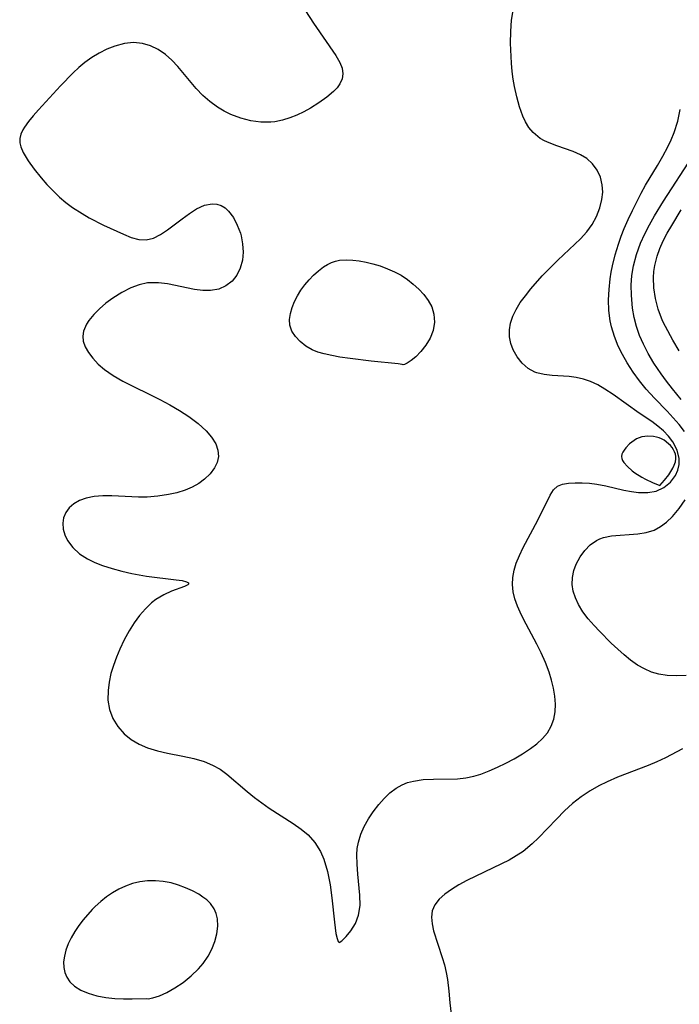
# Model space of a CAD drawing. Header units: metres. Extents: x 1073367 to 1082519, y 1569854 to 1574957.
# Tile 134 of 256: x 1074739 to 1074842, y 1573118 to 1573272. Entities that reach past the tile are written whole.
import ezdxf

# ---------------------------------------------------------------- set-up
doc = ezdxf.new("R2010")
doc.units = ezdxf.units.M
doc.layers.add('CGG_CurvaNivelLidar_v1', color=253, linetype='Continuous', lineweight=30)

msp = doc.modelspace()

# ---------------------------------------------------------------- linework, layer by layer
at = {"layer": 'CGG_CurvaNivelLidar_v1'}
for p, q in [((1074781.1485, 1573276.3396, 66.5), (1074784.5026, 1573271.099, 66.5)), ((1074815.4007, 1573271.6029, 66.5), (1074815.6883, 1573273.3869, 66.5)), ((1074784.5026, 1573271.099, 66.5), (1074787.9724, 1573266.0988, 66.5)), ((1074815.2481, 1573269.8097, 66.5), (1074815.4007, 1573271.6029, 66.5)), ((1074815.2255, 1573267.9735, 66.5), (1074815.2481, 1573269.8097, 66.5)), ((1074755.0298, 1573267.9358, 66.5), (1074753.5296, 1573267.5466, 66.5)), ((1074756.4612, 1573268.0793, 66.5), (1074755.0298, 1573267.9358, 66.5)), ((1074757.8655, 1573267.9621, 66.5), (1074756.4612, 1573268.0793, 66.5)), ((1074759.1208, 1573267.5911, 66.5), (1074757.8655, 1573267.9621, 66.5)), ((1074815.3534, 1573264.8649, 66.5), (1074815.2255, 1573267.9735, 66.5)), ((1074751.124, 1573266.4604, 66.5), (1074749.9707, 1573265.7578, 66.5)), ((1074752.3131, 1573267.064, 66.5), (1074751.124, 1573266.4604, 66.5)), ((1074753.5296, 1573267.5466, 66.5), (1074752.3131, 1573267.064, 66.5)), ((1074760.3196, 1573266.9955, 66.5), (1074759.1208, 1573267.5911, 66.5)), ((1074761.45, 1573266.2091, 66.5), (1074760.3196, 1573266.9955, 66.5)), ((1074762.4319, 1573265.3327, 66.5), (1074761.45, 1573266.2091, 66.5)), ((1074748.8631, 1573264.9727, 66.5), (1074747.925, 1573264.2078, 66.5)), ((1074749.9707, 1573265.7578, 66.5), (1074748.8631, 1573264.9727, 66.5)), ((1074763.3612, 1573264.3532, 66.5), (1074762.4319, 1573265.3327, 66.5)), ((1074787.9724, 1573266.0988, 66.5), (1074788.6193, 1573264.9631, 66.5)), ((1074788.6193, 1573264.9631, 66.5), (1074788.9608, 1573264.0913, 66.5)), ((1074815.4687, 1573263.5917, 66.5), (1074815.3534, 1573264.8649, 66.5)), ((1074747.0406, 1573263.3771, 66.5), (1074745.0832, 1573261.3401, 66.5)), ((1074747.925, 1573264.2078, 66.5), (1074747.0406, 1573263.3771, 66.5)), ((1074766.2338, 1573260.932, 66.5), (1074763.3612, 1573264.3532, 66.5)), ((1074788.9608, 1573264.0913, 66.5), (1074789.0912, 1573263.2429, 66.5)), ((1074789.0912, 1573263.2429, 66.5), (1074788.9699, 1573262.4259, 66.5)), ((1074815.644, 1573262.4048, 66.5), (1074815.4687, 1573263.5917, 66.5)), ((1074788.6172, 1573261.647, 66.5), (1074788.1798, 1573261.0496, 66.5)), ((1074788.9699, 1573262.4259, 66.5), (1074788.6172, 1573261.647, 66.5)), ((1074815.8628, 1573261.2331, 66.5), (1074815.644, 1573262.4048, 66.5)), ((1074745.0832, 1573261.3401, 66.5), (1074741.6465, 1573257.5937, 66.5)), ((1074767.2603, 1573259.8677, 66.5), (1074766.2338, 1573260.932, 66.5)), ((1074787.6328, 1573260.4755, 66.5), (1074786.5771, 1573259.5752, 66.5)), ((1074788.1798, 1573261.0496, 66.5), (1074787.6328, 1573260.4755, 66.5)), ((1074816.1998, 1573259.638, 66.5), (1074815.8628, 1573261.2331, 66.5)), ((1074768.3643, 1573258.8872, 66.5), (1074767.2603, 1573259.8677, 66.5)), ((1074769.5469, 1573258.0167, 66.5), (1074768.3643, 1573258.8872, 66.5)), ((1074785.359, 1573258.7058, 66.5), (1074784.0264, 1573257.8801, 66.5)), ((1074786.5771, 1573259.5752, 66.5), (1074785.359, 1573258.7058, 66.5)), ((1074816.6029, 1573258.0955, 66.5), (1074816.1998, 1573259.638, 66.5)), ((1074741.6465, 1573257.5937, 66.5), (1074740.826, 1573256.6747, 66.5)), ((1074770.5773, 1573257.4021, 66.5), (1074769.5469, 1573258.0167, 66.5)), ((1074771.6526, 1573256.8792, 66.5), (1074770.5773, 1573257.4021, 66.5)), ((1074782.9912, 1573257.3107, 66.5), (1074781.9209, 1573256.7925, 66.5)), ((1074784.0264, 1573257.8801, 66.5), (1074782.9912, 1573257.3107, 66.5)), ((1074817.1198, 1573256.6412, 66.5), (1074816.6029, 1573258.0955, 66.5)), ((1074841.2822, 1573255.8229, 66), (1074841.6649, 1573257.6507, 66)), ((1074740.0855, 1573255.7832, 66.5), (1074739.4586, 1573254.921, 66.5)), ((1074740.826, 1573256.6747, 66.5), (1074740.0855, 1573255.7832, 66.5)), ((1074773.1662, 1573256.3145, 66.5), (1074771.6526, 1573256.8792, 66.5)), ((1074774.719, 1573255.9184, 66.5), (1074773.1662, 1573256.3145, 66.5)), ((1074776.2872, 1573255.7019, 66.5), (1074774.719, 1573255.9184, 66.5)), ((1074777.8476, 1573255.6893, 66.5), (1074776.2872, 1573255.7019, 66.5)), ((1074778.4898, 1573255.7527, 66.5), (1074777.8476, 1573255.6893, 66.5)), ((1074779.6682, 1573255.9859, 66.5), (1074778.4898, 1573255.7527, 66.5)), ((1074780.8202, 1573256.3452, 66.5), (1074779.6682, 1573255.9859, 66.5)), ((1074781.9209, 1573256.7925, 66.5), (1074780.8202, 1573256.3452, 66.5)), ((1074817.5627, 1573255.7227, 66.5), (1074817.1198, 1573256.6412, 66.5)), ((1074818.0878, 1573254.8786, 66.5), (1074817.5627, 1573255.7227, 66.5)), ((1074840.7347, 1573254.0522, 66), (1074841.2822, 1573255.8229, 66)), ((1074739.2059, 1573254.5108, 66.5), (1074738.878, 1573253.8161, 66.5)), ((1074739.4586, 1573254.921, 66.5), (1074739.2059, 1573254.5108, 66.5)), ((1074818.7593, 1573254.063, 66.5), (1074818.0878, 1573254.8786, 66.5)), ((1074819.8645, 1573253.1493, 66.5), (1074818.7593, 1573254.063, 66.5)), ((1074840.2708, 1573252.9235, 66), (1074840.7347, 1573254.0522, 66)), ((1074738.878, 1573253.8161, 66.5), (1074738.7145, 1573253.1173, 66.5)), ((1074738.7145, 1573253.1173, 66.5), (1074738.7309, 1573252.489, 66.5)), ((1074738.7309, 1573252.489, 66.5), (1074738.8835, 1573251.8502, 66.5)), ((1074820.5302, 1573252.7706, 66.5), (1074819.8645, 1573253.1493, 66.5)), ((1074821.2365, 1573252.4498, 66.5), (1074820.5302, 1573252.7706, 66.5)), ((1074822.4668, 1573251.9913, 66.5), (1074821.2365, 1573252.4498, 66.5)), ((1074839.7411, 1573251.8174, 66), (1074840.2708, 1573252.9235, 66)), ((1074738.8835, 1573251.8502, 66.5), (1074739.2762, 1573250.9483, 66.5)), ((1074739.2762, 1573250.9483, 66.5), (1074740.0294, 1573249.684, 66.5)), ((1074824.976, 1573251.1312, 66.5), (1074822.4668, 1573251.9913, 66.5)), ((1074826.152, 1573250.6188, 66.5), (1074824.976, 1573251.1312, 66.5)), ((1074838.9645, 1573250.3631, 66), (1074839.7411, 1573251.8174, 66)), ((1074740.0294, 1573249.684, 66.5), (1074740.9754, 1573248.3585, 66.5)), ((1074827.1187, 1573250.0327, 66.5), (1074826.152, 1573250.6188, 66.5)), ((1074828.0086, 1573249.2123, 66.5), (1074827.1187, 1573250.0327, 66.5)), ((1074838.1287, 1573248.9299, 66), (1074838.9645, 1573250.3631, 66)), ((1074839.0766, 1573243.3983, 65.5), (1074843.5678, 1573250.3125, 65.5)), ((1074740.9754, 1573248.3585, 66.5), (1074742.0627, 1573247.0021, 66.5)), ((1074828.7171, 1573248.2266, 66.5), (1074828.0086, 1573249.2123, 66.5)), ((1074829.232, 1573247.1154, 66.5), (1074828.7171, 1573248.2266, 66.5)), ((1074836.2656, 1573245.8664, 66), (1074838.1287, 1573248.9299, 66)), ((1074742.0627, 1573247.0021, 66.5), (1074742.9571, 1573245.9759, 66.5)), ((1074829.5297, 1573245.9117, 66.5), (1074829.232, 1573247.1154, 66.5)), ((1074742.9571, 1573245.9759, 66.5), (1074743.9102, 1573244.9687, 66.5)), ((1074743.9102, 1573244.9687, 66.5), (1074744.9247, 1573244.0013, 66.5)), ((1074829.4746, 1573243.6329, 66.5), (1074829.592, 1573244.7854, 66.5)), ((1074829.592, 1573244.7854, 66.5), (1074829.5297, 1573245.9117, 66.5)), ((1074835.5726, 1573244.6115, 66), (1074836.2656, 1573245.8664, 66)), ((1074744.9247, 1573244.0013, 66.5), (1074745.9081, 1573243.1698, 66.5)), ((1074745.9081, 1573243.1698, 66.5), (1074746.9408, 1573242.398, 66.5)), ((1074829.1433, 1573242.3118, 66.5), (1074829.4746, 1573243.6329, 66.5)), ((1074834.217, 1573241.9435, 66), (1074835.5726, 1573244.6115, 66)), ((1074837.6852, 1573241.1146, 65.5), (1074839.0766, 1573243.3983, 65.5)), ((1074746.9408, 1573242.398, 66.5), (1074748.44, 1573241.433, 66.5)), ((1074765.1605, 1573241.4581, 66.5), (1074766.2969, 1573242.169, 66.5)), ((1074766.2969, 1573242.169, 66.5), (1074767.5215, 1573242.7332, 66.5)), ((1074767.5215, 1573242.7332, 66.5), (1074768.7117, 1573242.9798, 66.5)), ((1074768.7117, 1573242.9798, 66.5), (1074769.4243, 1573242.9293, 66.5)), ((1074769.4243, 1573242.9293, 66.5), (1074770.0943, 1573242.7139, 66.5)), ((1074770.0943, 1573242.7139, 66.5), (1074770.7204, 1573242.3267, 66.5)), ((1074770.7204, 1573242.3267, 66.5), (1074771.2883, 1573241.7968, 66.5)), ((1074771.2883, 1573241.7968, 66.5), (1074772.0256, 1573240.8174, 66.5)), ((1074828.6379, 1573241.0105, 66.5), (1074829.1433, 1573242.3118, 66.5)), ((1074833.5529, 1573240.5363, 66), (1074834.217, 1573241.9435, 66)), ((1074840.3422, 1573239.6052, 65), (1074841.8091, 1573241.9996, 65)), ((1074748.44, 1573241.433, 66.5), (1074749.558, 1573240.796, 66.5)), ((1074749.558, 1573240.796, 66.5), (1074751.7995, 1573239.6593, 66.5)), ((1074761.78, 1573238.9319, 66.5), (1074764.0257, 1573240.6384, 66.5)), ((1074764.0257, 1573240.6384, 66.5), (1074765.1605, 1573241.4581, 66.5)), ((1074772.0256, 1573240.8174, 66.5), (1074772.6396, 1573239.6576, 66.5)), ((1074827.9698, 1573239.7553, 66.5), (1074828.6379, 1573241.0105, 66.5)), ((1074832.9325, 1573239.1086, 66), (1074833.5529, 1573240.5363, 66)), ((1074836.8876, 1573239.7034, 65.5), (1074837.6852, 1573241.1146, 65.5)), ((1074751.7995, 1573239.6593, 66.5), (1074754.878, 1573238.237, 66.5)), ((1074760.6679, 1573238.1866, 66.5), (1074761.78, 1573238.9319, 66.5)), ((1074772.6396, 1573239.6576, 66.5), (1074773.1078, 1573238.3722, 66.5)), ((1074826.1277, 1573237.4881, 66.5), (1074827.1356, 1573238.5787, 66.5)), ((1074827.1356, 1573238.5787, 66.5), (1074827.9698, 1573239.7553, 66.5)), ((1074832.4606, 1573237.9047, 66), (1074832.9325, 1573239.1086, 66)), ((1074836.149, 1573238.2734, 65.5), (1074836.8876, 1573239.7034, 65.5)), ((1074839.6571, 1573238.3997, 65), (1074840.3422, 1573239.6052, 65)), ((1074754.878, 1573238.237, 66.5), (1074756.106, 1573237.7294, 66.5)), ((1074756.106, 1573237.7294, 66.5), (1074757.2854, 1573237.3975, 66.5)), ((1074757.2854, 1573237.3975, 66.5), (1074758.4308, 1573237.3382, 66.5)), ((1074758.4308, 1573237.3382, 66.5), (1074759.5547, 1573237.6241, 66.5)), ((1074759.5547, 1573237.6241, 66.5), (1074760.6679, 1573238.1866, 66.5)), ((1074773.1078, 1573238.3722, 66.5), (1074773.2123, 1573237.9822, 66.5)), ((1074773.2123, 1573237.9822, 66.5), (1074773.4481, 1573236.7102, 66.5)), ((1074822.5869, 1573234.1904, 66.5), (1074826.1277, 1573237.4881, 66.5)), ((1074832.0304, 1573236.6877, 66), (1074832.4606, 1573237.9047, 66)), ((1074835.491, 1573236.8198, 65.5), (1074836.149, 1573238.2734, 65.5)), ((1074838.5014, 1573235.9925, 65), (1074839.0272, 1573237.177, 65)), ((1074839.0272, 1573237.177, 65), (1074839.6571, 1573238.3997, 65)), ((1074773.4481, 1573236.7102, 66.5), (1074773.5258, 1573235.4252, 66.5)), ((1074831.5115, 1573234.9997, 66), (1074832.0304, 1573236.6877, 66)), ((1074834.8495, 1573235.0642, 65.5), (1074835.491, 1573236.8198, 65.5)), ((1074838.0688, 1573234.7857, 65), (1074838.5014, 1573235.9925, 65)), ((1074773.4224, 1573234.1673, 66.5), (1074773.1035, 1573232.9477, 66.5)), ((1074773.5258, 1573235.4252, 66.5), (1074773.4224, 1573234.1673, 66.5)), ((1074787.3385, 1573233.8259, 66.5), (1074787.9297, 1573234.0288, 66.5)), ((1074787.9297, 1573234.0288, 66.5), (1074788.5409, 1573234.1618, 66.5)), ((1074788.5409, 1573234.1618, 66.5), (1074789.6162, 1573234.2401, 66.5)), ((1074789.6162, 1573234.2401, 66.5), (1074790.6236, 1573234.197, 66.5)), ((1074790.6236, 1573234.197, 66.5), (1074791.656, 1573234.0724, 66.5)), ((1074791.656, 1573234.0724, 66.5), (1074792.7026, 1573233.8789, 66.5)), ((1074821.3797, 1573233.0073, 66.5), (1074822.5869, 1573234.1904, 66.5)), ((1074831.0946, 1573233.2935, 66), (1074831.5115, 1573234.9997, 66)), ((1074834.384, 1573233.2718, 65.5), (1074834.8495, 1573235.0642, 65.5)), ((1074837.7082, 1573233.3277, 65), (1074838.0688, 1573234.7857, 65)), ((1074773.1035, 1573232.9477, 66.5), (1074772.5743, 1573231.8447, 66.5)), ((1074784.5318, 1573231.8608, 66.5), (1074785.2852, 1573232.5318, 66.5)), ((1074785.2852, 1573232.5318, 66.5), (1074786.0725, 1573233.1256, 66.5)), ((1074786.0725, 1573233.1256, 66.5), (1074786.693, 1573233.5122, 66.5)), ((1074786.693, 1573233.5122, 66.5), (1074787.3385, 1573233.8259, 66.5)), ((1074792.7026, 1573233.8789, 66.5), (1074793.7538, 1573233.6234, 66.5)), ((1074793.7538, 1573233.6234, 66.5), (1074794.9096, 1573233.2726, 66.5)), ((1074794.9096, 1573233.2726, 66.5), (1074796.0484, 1573232.8525, 66.5)), ((1074796.0484, 1573232.8525, 66.5), (1074797.1572, 1573232.3604, 66.5)), ((1074820.1514, 1573231.7172, 66.5), (1074821.3797, 1573233.0073, 66.5)), ((1074830.9074, 1573232.2887, 66), (1074831.0946, 1573233.2935, 66)), ((1074834.1525, 1573231.7732, 65.5), (1074834.384, 1573233.2718, 65.5)), ((1074837.5206, 1573231.493, 65), (1074837.5789, 1573232.4142, 65)), ((1074837.5789, 1573232.4142, 65), (1074837.7082, 1573233.3277, 65)), ((1074771.8381, 1573230.9098, 66.5), (1074770.8691, 1573230.1737, 66.5)), ((1074772.5743, 1573231.8447, 66.5), (1074771.8381, 1573230.9098, 66.5)), ((1074783.1511, 1573230.343, 66.5), (1074783.8174, 1573231.1277, 66.5)), ((1074783.8174, 1573231.1277, 66.5), (1074784.5318, 1573231.8608, 66.5)), ((1074797.1572, 1573232.3604, 66.5), (1074798.1555, 1573231.8239, 66.5)), ((1074798.1555, 1573231.8239, 66.5), (1074799.1412, 1573231.1744, 66.5)), ((1074799.1412, 1573231.1744, 66.5), (1074800.0651, 1573230.4465, 66.5)), ((1074818.3887, 1573229.6891, 66.5), (1074820.1514, 1573231.7172, 66.5)), ((1074830.5887, 1573229.6323, 66), (1074830.7585, 1573231.2801, 66)), ((1074830.7585, 1573231.2801, 66), (1074830.9074, 1573232.2887, 66)), ((1074834.0488, 1573230.2604, 65.5), (1074834.1525, 1573231.7732, 65.5)), ((1074837.5796, 1573229.8601, 65), (1074837.5206, 1573231.493, 65)), ((1074756.0564, 1573229.8873, 66.5), (1074754.6223, 1573229.1515, 66.5)), ((1074757.3253, 1573230.3569, 66.5), (1074756.0564, 1573229.8873, 66.5)), ((1074758.6283, 1573230.6304, 66.5), (1074757.3253, 1573230.3569, 66.5)), ((1074758.9354, 1573230.6604, 66.5), (1074758.6283, 1573230.6304, 66.5)), ((1074760.3471, 1573230.653, 66.5), (1074758.9354, 1573230.6604, 66.5)), ((1074761.7767, 1573230.47, 66.5), (1074760.3471, 1573230.653, 66.5)), ((1074765.9537, 1573229.6051, 66.5), (1074761.7767, 1573230.47, 66.5)), ((1074767.2409, 1573229.4366, 66.5), (1074765.9537, 1573229.6051, 66.5)), ((1074768.4809, 1573229.4333, 66.5), (1074767.2409, 1573229.4366, 66.5)), ((1074769.7331, 1573229.6777, 66.5), (1074768.4809, 1573229.4333, 66.5)), ((1074770.8691, 1573230.1737, 66.5), (1074769.7331, 1573229.6777, 66.5)), ((1074782.0068, 1573228.63, 66.5), (1074782.5456, 1573229.5132, 66.5)), ((1074782.5456, 1573229.5132, 66.5), (1074783.1511, 1573230.343, 66.5)), ((1074800.0651, 1573230.4465, 66.5), (1074800.9232, 1573229.6534, 66.5)), ((1074800.9232, 1573229.6534, 66.5), (1074801.7046, 1573228.8029, 66.5)), ((1074817.5336, 1573228.6292, 66.5), (1074818.3887, 1573229.6891, 66.5)), ((1074830.5174, 1573227.9882, 66), (1074830.5887, 1573229.6323, 66)), ((1074834.0621, 1573228.742, 65.5), (1074834.0488, 1573230.2604, 65.5)), ((1074837.8188, 1573228.2238, 65), (1074837.5796, 1573229.8601, 65)), ((1074753.2509, 1573228.2712, 66.5), (1074752.1637, 1573227.4571, 66.5)), ((1074754.6223, 1573229.1515, 66.5), (1074753.2509, 1573228.2712, 66.5)), ((1074781.5497, 1573227.7216, 66.5), (1074782.0068, 1573228.63, 66.5)), ((1074801.7046, 1573228.8029, 66.5), (1074802.3899, 1573227.8976, 66.5)), ((1074802.3899, 1573227.8976, 66.5), (1074802.9374, 1573226.9049, 66.5)), ((1074816.7513, 1573227.5638, 66.5), (1074817.5336, 1573228.6292, 66.5)), ((1074830.5632, 1573226.3566, 66), (1074830.5174, 1573227.9882, 66)), ((1074834.2521, 1573226.708, 65.5), (1074834.0621, 1573228.742, 65.5)), ((1074838.235, 1573226.5659, 65), (1074837.8188, 1573228.2238, 65)), ((1074751.1552, 1573226.5934, 66.5), (1074750.2531, 1573225.6938, 66.5)), ((1074752.1637, 1573227.4571, 66.5), (1074751.1552, 1573226.5934, 66.5)), ((1074780.9156, 1573225.8924, 66.5), (1074781.1813, 1573226.8039, 66.5)), ((1074781.1813, 1573226.8039, 66.5), (1074781.5497, 1573227.7216, 66.5)), ((1074802.9374, 1573226.9049, 66.5), (1074803.2709, 1573225.7543, 66.5)), ((1074815.574, 1573225.4358, 66.5), (1074816.0779, 1573226.4819, 66.5)), ((1074816.0779, 1573226.4819, 66.5), (1074816.7513, 1573227.5638, 66.5)), ((1074830.7532, 1573224.747, 66), (1074830.5632, 1573226.3566, 66)), ((1074834.5082, 1573225.2567, 65.5), (1074834.2521, 1573226.708, 65.5)), ((1074838.9318, 1573224.7361, 65), (1074838.235, 1573226.5659, 65)), ((1074749.4922, 1573224.7695, 66.5), (1074749.125, 1573224.2103, 66.5)), ((1074750.2531, 1573225.6938, 66.5), (1074749.4922, 1573224.7695, 66.5)), ((1074780.7726, 1573224.9448, 66.5), (1074780.9156, 1573225.8924, 66.5)), ((1074780.8205, 1573224.0392, 66.5), (1074780.7726, 1573224.9448, 66.5)), ((1074803.2709, 1573225.7543, 66.5), (1074803.3535, 1573224.5053, 66.5)), ((1074815.2219, 1573224.3765, 66.5), (1074815.574, 1573225.4358, 66.5)), ((1074830.957, 1573223.7673, 66), (1074830.7532, 1573224.747, 66)), ((1074834.8737, 1573223.8266, 65.5), (1074834.5082, 1573225.2567, 65.5)), ((1074839.3556, 1573223.8278, 65), (1074838.9318, 1573224.7361, 65)), ((1074749.125, 1573224.2103, 66.5), (1074748.6631, 1573223.128, 66.5)), ((1074781.1396, 1573223.1124, 66.5), (1074780.8205, 1573224.0392, 66.5)), ((1074803.1545, 1573223.2253, 66.5), (1074802.6977, 1573222.0356, 66.5)), ((1074803.3535, 1573224.5053, 66.5), (1074803.1545, 1573223.2253, 66.5)), ((1074815.0448, 1573223.316, 66.5), (1074815.2219, 1573224.3765, 66.5)), ((1074815.0648, 1573222.2392, 66.5), (1074815.0448, 1573223.316, 66.5)), ((1074831.4146, 1573222.2581, 66), (1074830.957, 1573223.7673, 66)), ((1074835.3521, 1573222.4402, 65.5), (1074834.8737, 1573223.8266, 65.5)), ((1074840.5126, 1573221.6978, 65), (1074839.3556, 1573223.8278, 65)), ((1074748.6631, 1573223.128, 66.5), (1074748.5534, 1573222.3375, 66.5)), ((1074748.5534, 1573222.3375, 66.5), (1074748.6314, 1573221.5428, 66.5)), ((1074781.6942, 1573222.2582, 66.5), (1074781.1396, 1573223.1124, 66.5)), ((1074782.4314, 1573221.481, 66.5), (1074781.6942, 1573222.2582, 66.5)), ((1074802.6977, 1573222.0356, 66.5), (1074802.0421, 1573220.9242, 66.5)), ((1074815.2693, 1573221.1912, 66.5), (1074815.0648, 1573222.2392, 66.5)), ((1074832.0138, 1573220.7852, 66), (1074831.4146, 1573222.2581, 66)), ((1074835.9332, 1573221.083, 65.5), (1074835.3521, 1573222.4402, 65.5)), ((1074841.5343, 1573220.0451, 65), (1074840.5126, 1573221.6978, 65)), ((1074748.6314, 1573221.5428, 66.5), (1074748.9356, 1573220.6671, 66.5)), ((1074748.9356, 1573220.6671, 66.5), (1074749.4271, 1573219.8037, 66.5)), ((1074783.3144, 1573220.7932, 66.5), (1074782.4314, 1573221.481, 66.5)), ((1074784.3206, 1573220.2164, 66.5), (1074783.3144, 1573220.7932, 66.5)), ((1074785.1815, 1573219.858, 66.5), (1074784.3206, 1573220.2164, 66.5)), ((1074802.0421, 1573220.9242, 66.5), (1074801.2639, 1573219.9362, 66.5)), ((1074815.6342, 1573220.1911, 66.5), (1074815.2693, 1573221.1912, 66.5)), ((1074816.2528, 1573219.0888, 66.5), (1074815.6342, 1573220.1911, 66.5)), ((1074832.6683, 1573219.4581, 66), (1074832.0138, 1573220.7852, 66)), ((1074836.6587, 1573219.6508, 65.5), (1074835.9332, 1573221.083, 65.5)), ((1074749.4271, 1573219.8037, 66.5), (1074750.1188, 1573218.8822, 66.5)), ((1074750.1188, 1573218.8822, 66.5), (1074750.9565, 1573217.9875, 66.5)), ((1074786.1835, 1573219.5569, 66.5), (1074785.1815, 1573219.858, 66.5)), ((1074787.3468, 1573219.2964, 66.5), (1074786.1835, 1573219.5569, 66.5)), ((1074788.627, 1573219.0695, 66.5), (1074787.3468, 1573219.2964, 66.5)), ((1074790.2444, 1573218.8344, 66.5), (1074788.627, 1573219.0695, 66.5)), ((1074793.5018, 1573218.4571, 66.5), (1074790.2444, 1573218.8344, 66.5)), ((1074800.4398, 1573219.1128, 66.5), (1074799.721, 1573218.535, 66.5)), ((1074801.2639, 1573219.9362, 66.5), (1074800.4398, 1573219.1128, 66.5)), ((1074817.0397, 1573218.1159, 66.5), (1074816.2528, 1573219.0888, 66.5)), ((1074833.4044, 1573218.1626, 66), (1074832.6683, 1573219.4581, 66)), ((1074837.5757, 1573218.1177, 65.5), (1074836.6587, 1573219.6508, 65.5)), ((1074750.9565, 1573217.9875, 66.5), (1074751.9296, 1573217.1441, 66.5)), ((1074751.9296, 1573217.1441, 66.5), (1074753.2979, 1573216.1997, 66.5)), ((1074797.7293, 1573218.0237, 66.5), (1074793.5018, 1573218.4571, 66.5)), ((1074798.3294, 1573217.9432, 66.5), (1074797.7293, 1573218.0237, 66.5)), ((1074798.5, 1573217.886, 66.5), (1074798.3294, 1573217.9432, 66.5)), ((1074798.6748, 1573217.908, 66.5), (1074798.5, 1573217.886, 66.5)), ((1074799.1071, 1573218.1302, 66.5), (1074798.6748, 1573217.908, 66.5)), ((1074799.721, 1573218.535, 66.5), (1074799.1071, 1573218.1302, 66.5)), ((1074817.9706, 1573217.311, 66.5), (1074817.0397, 1573218.1159, 66.5)), ((1074819.0315, 1573216.722, 66.5), (1074817.9706, 1573217.311, 66.5)), ((1074834.3198, 1573216.7414, 66), (1074833.4044, 1573218.1626, 66)), ((1074838.6892, 1573216.4756, 65.5), (1074837.5757, 1573218.1177, 65.5)), ((1074753.2979, 1573216.1997, 66.5), (1074754.8058, 1573215.3342, 66.5)), ((1074819.3153, 1573216.6153, 66.5), (1074819.0315, 1573216.722, 66.5)), ((1074820.4783, 1573216.3432, 66.5), (1074819.3153, 1573216.6153, 66.5)), ((1074821.719, 1573216.2242, 66.5), (1074820.4783, 1573216.3432, 66.5)), ((1074824.351, 1573216.0711, 66.5), (1074821.719, 1573216.2242, 66.5)), ((1074825.4792, 1573215.91, 66.5), (1074824.351, 1573216.0711, 66.5)), ((1074826.6045, 1573215.6493, 66.5), (1074825.4792, 1573215.91, 66.5)), ((1074827.7078, 1573215.2726, 66.5), (1074826.6045, 1573215.6493, 66.5)), ((1074835.3125, 1573215.37, 66), (1074834.3198, 1573216.7414, 66)), ((1074839.5492, 1573215.3071, 65.5), (1074838.6892, 1573216.4756, 65.5)), ((1074754.8058, 1573215.3342, 66.5), (1074760.5646, 1573212.4429, 66.5)), ((1074828.8363, 1573214.7372, 66.5), (1074827.7078, 1573215.2726, 66.5)), ((1074829.935, 1573214.0904, 66.5), (1074828.8363, 1573214.7372, 66.5)), ((1074831.2301, 1573213.222, 66.5), (1074829.935, 1573214.0904, 66.5)), ((1074836.3747, 1573214.0574, 66), (1074835.3125, 1573215.37, 66)), ((1074837.645, 1573212.6618, 66), (1074836.3747, 1573214.0574, 66)), ((1074840.4637, 1573214.1304, 65.5), (1074839.5492, 1573215.3071, 65.5)), ((1074841.8443, 1573212.4516, 65.5), (1074840.4637, 1573214.1304, 65.5)), ((1074835.2589, 1573210.3578, 66.5), (1074831.2301, 1573213.222, 66.5)), ((1074839.6279, 1573210.6507, 66), (1074837.645, 1573212.6618, 66)), ((1074760.5646, 1573212.4429, 66.5), (1074762.1268, 1573211.6073, 66.5)), ((1074762.1268, 1573211.6073, 66.5), (1074763.6372, 1573210.7335, 66.5)), ((1074763.6372, 1573210.7335, 66.5), (1074765.0657, 1573209.8118, 66.5)), ((1074765.0657, 1573209.8118, 66.5), (1074766.5108, 1573208.7263, 66.5)), ((1074837.248, 1573209.0185, 66.5), (1074835.2589, 1573210.3578, 66.5)), ((1074840.595, 1573209.6169, 66), (1074839.6279, 1573210.6507, 66)), ((1074841.5019, 1573208.5585, 66), (1074840.595, 1573209.6169, 66)), ((1074766.5108, 1573208.7263, 66.5), (1074767.7696, 1573207.5831, 66.5)), ((1074838.1842, 1573208.3269, 66.5), (1074837.248, 1573209.0185, 66.5)), ((1074839.0739, 1573207.5611, 66.5), (1074838.1842, 1573208.3269, 66.5)), ((1074842.3192, 1573207.4664, 66), (1074841.5019, 1573208.5585, 66)), ((1074767.7696, 1573207.5831, 66.5), (1074768.6324, 1573206.5945, 66.5)), ((1074768.6324, 1573206.5945, 66.5), (1074769.2712, 1573205.5672, 66.5)), ((1074834.8815, 1573206.3164, 67), (1074834.4986, 1573206.0879, 67)), ((1074835.285, 1573206.4988, 67), (1074834.8815, 1573206.3164, 67)), ((1074835.7101, 1573206.6244, 67), (1074835.285, 1573206.4988, 67)), ((1074836.1511, 1573206.6999, 67), (1074835.7101, 1573206.6244, 67)), ((1074836.6014, 1573206.7333, 67), (1074836.1511, 1573206.6999, 67)), ((1074837.5077, 1573206.6879, 67), (1074836.6014, 1573206.7333, 67)), ((1074837.9525, 1573206.6074, 67), (1074837.5077, 1573206.6879, 67)), ((1074838.3836, 1573206.4813, 67), (1074837.9525, 1573206.6074, 67)), ((1074838.7797, 1573206.3115, 67), (1074838.3836, 1573206.4813, 67)), ((1074839.1563, 1573206.1004, 67), (1074838.7797, 1573206.3115, 67)), ((1074839.864, 1573206.7422, 66.5), (1074839.0739, 1573207.5611, 66.5)), ((1074840.5309, 1573205.8752, 66.5), (1074839.864, 1573206.7422, 66.5)), ((1074769.2712, 1573205.5672, 66.5), (1074769.6131, 1573204.5739, 66.5)), ((1074833.1759, 1573204.9176, 67), (1074832.9184, 1573204.5937, 67)), ((1074833.7909, 1573205.5383, 67), (1074833.1759, 1573204.9176, 67)), ((1074834.4986, 1573206.0879, 67), (1074833.7909, 1573205.5383, 67)), ((1074839.8445, 1573205.5808, 67), (1074839.1563, 1573206.1004, 67)), ((1074840.1475, 1573205.2788, 67), (1074839.8445, 1573205.5808, 67)), ((1074840.3996, 1573204.9716, 67), (1074840.1475, 1573205.2788, 67)), ((1074840.6175, 1573204.6455, 67), (1074840.3996, 1573204.9716, 67)), ((1074841.2111, 1573204.5869, 66.5), (1074840.5309, 1573205.8752, 66.5)), ((1074769.6812, 1573203.5716, 66.5), (1074769.4865, 1573202.6662, 66.5)), ((1074769.6131, 1573204.5739, 66.5), (1074769.6812, 1573203.5716, 66.5)), ((1074832.564, 1573203.9356, 67), (1074832.5064, 1573203.6062, 67)), ((1074832.5064, 1573203.6062, 67), (1074832.5554, 1573203.2785, 67)), ((1074832.5554, 1573203.2785, 67), (1074832.6945, 1573202.9535, 67)), ((1074832.7088, 1573204.2655, 67), (1074832.564, 1573203.9356, 67)), ((1074832.9184, 1573204.5937, 67), (1074832.7088, 1573204.2655, 67)), ((1074840.7972, 1573204.3045, 67), (1074840.6175, 1573204.6455, 67)), ((1074840.9316, 1573203.9516, 67), (1074840.7972, 1573204.3045, 67)), ((1074841.0099, 1573203.589, 67), (1074840.9316, 1573203.9516, 67)), ((1074841.0149, 1573203.1912, 67), (1074841.0099, 1573203.589, 67)), ((1074841.5321, 1573203.2606, 66.5), (1074841.2111, 1573204.5869, 66.5)), ((1074841.5108, 1573202.3426, 66.5), (1074841.5321, 1573203.2606, 66.5)), ((1074769.0739, 1573201.7932, 66.5), (1074768.3983, 1573200.8759, 66.5)), ((1074769.4865, 1573202.6662, 66.5), (1074769.0739, 1573201.7932, 66.5)), ((1074832.6945, 1573202.9535, 67), (1074832.902, 1573202.6315, 67)), ((1074832.902, 1573202.6315, 67), (1074833.4594, 1573201.9979, 67)), ((1074833.4594, 1573201.9979, 67), (1074834.1636, 1573201.3711, 67)), ((1074839.8847, 1573200.7422, 67), (1074840.507, 1573201.7393, 67)), ((1074840.507, 1573201.7393, 67), (1074840.7491, 1573202.2485, 67)), ((1074840.7491, 1573202.2485, 67), (1074840.9237, 1573202.7393, 67)), ((1074840.9237, 1573202.7393, 67), (1074841.0149, 1573203.1912, 67)), ((1074841.303, 1573201.4526, 66.5), (1074841.5108, 1573202.3426, 66.5)), ((1074768.3983, 1573200.8759, 66.5), (1074767.527, 1573200.0389, 66.5)), ((1074834.1636, 1573201.3711, 67), (1074834.6204, 1573201.033, 67)), ((1074834.6204, 1573201.033, 67), (1074835.694, 1573200.3598, 67)), ((1074835.694, 1573200.3598, 67), (1074836.2766, 1573200.0505, 67)), ((1074839.2168, 1573199.8852, 67), (1074839.8847, 1573200.7422, 67)), ((1074840.154, 1573199.5671, 66.5), (1074840.9292, 1573200.6142, 66.5)), ((1074840.9292, 1573200.6142, 66.5), (1074841.303, 1573201.4526, 66.5)), ((1074765.6082, 1573198.8242, 66.5), (1074764.5049, 1573198.35, 66.5)), ((1074766.6221, 1573199.389, 66.5), (1074765.6082, 1573198.8242, 66.5)), ((1074767.527, 1573200.0389, 66.5), (1074766.6221, 1573199.389, 66.5)), ((1074821.9249, 1573198.3617, 66.5), (1074822.5578, 1573198.956, 66.5)), ((1074822.5578, 1573198.956, 66.5), (1074823.3369, 1573199.2917, 66.5)), ((1074823.3369, 1573199.2917, 66.5), (1074824.2683, 1573199.4502, 66.5)), ((1074824.2683, 1573199.4502, 66.5), (1074825.3209, 1573199.5001, 66.5)), ((1074825.3209, 1573199.5001, 66.5), (1074826.3883, 1573199.4928, 66.5)), ((1074826.3883, 1573199.4928, 66.5), (1074827.5145, 1573199.4274, 66.5)), ((1074827.5145, 1573199.4274, 66.5), (1074828.6776, 1573199.283, 66.5)), ((1074828.6776, 1573199.283, 66.5), (1074830.0755, 1573198.9985, 66.5)), ((1074830.0755, 1573198.9985, 66.5), (1074832.9099, 1573198.3175, 66.5)), ((1074836.2766, 1573200.0505, 67), (1074837.3785, 1573199.5376, 67)), ((1074837.3785, 1573199.5376, 67), (1074838.5, 1573199.0804, 67)), ((1074837.919, 1573198.1722, 66.5), (1074839.1372, 1573198.7295, 66.5)), ((1074838.5, 1573199.0804, 67), (1074839.2168, 1573199.8852, 67)), ((1074839.1372, 1573198.7295, 66.5), (1074840.154, 1573199.5671, 66.5)), ((1074749.0733, 1573197.1095, 66.5), (1074748.0597, 1573196.7389, 66.5)), ((1074750.3214, 1573197.3475, 66.5), (1074749.0733, 1573197.1095, 66.5)), ((1074751.6649, 1573197.4387, 66.5), (1074750.3214, 1573197.3475, 66.5)), ((1074753.0761, 1573197.4273, 66.5), (1074751.6649, 1573197.4387, 66.5)), ((1074757.2561, 1573197.2314, 66.5), (1074753.0761, 1573197.4273, 66.5)), ((1074758.5597, 1573197.2416, 66.5), (1074757.2561, 1573197.2314, 66.5)), ((1074760.242, 1573197.3739, 66.5), (1074758.5597, 1573197.2416, 66.5)), ((1074761.8928, 1573197.6338, 66.5), (1074760.242, 1573197.3739, 66.5)), ((1074763.2298, 1573197.9436, 66.5), (1074761.8928, 1573197.6338, 66.5)), ((1074764.5049, 1573198.35, 66.5), (1074763.2298, 1573197.9436, 66.5)), ((1074819.4556, 1573193.6694, 66.5), (1074821.4056, 1573197.5546, 66.5)), ((1074821.4056, 1573197.5546, 66.5), (1074821.9249, 1573198.3617, 66.5)), ((1074832.9099, 1573198.3175, 66.5), (1074834.0585, 1573198.1077, 66.5)), ((1074834.0585, 1573198.1077, 66.5), (1074835.1886, 1573197.9749, 66.5)), ((1074835.1886, 1573197.9749, 66.5), (1074836.6081, 1573197.9532, 66.5)), ((1074836.6081, 1573197.9532, 66.5), (1074837.919, 1573198.1722, 66.5)), ((1074746.4401, 1573195.5831, 66.5), (1074745.9101, 1573194.8544, 66.5)), ((1074747.1725, 1573196.226, 66.5), (1074746.4401, 1573195.5831, 66.5)), ((1074748.0597, 1573196.7389, 66.5), (1074747.1725, 1573196.226, 66.5)), ((1074841.5131, 1573195.4646, 66), (1074842.4338, 1573196.8022, 66)), ((1074745.5636, 1573194.043, 66.5), (1074745.4161, 1573193.1766, 66.5)), ((1074745.9101, 1573194.8544, 66.5), (1074745.5636, 1573194.043, 66.5)), ((1074839.5198, 1573193.3322, 66), (1074840.4752, 1573194.2446, 66)), ((1074840.4752, 1573194.2446, 66), (1074841.5131, 1573195.4646, 66)), ((1074745.4161, 1573193.1766, 66.5), (1074745.4826, 1573192.2738, 66.5)), ((1074817.2178, 1573189.3876, 66.5), (1074819.4556, 1573193.6694, 66.5)), ((1074837.6169, 1573192.1254, 66), (1074838.6045, 1573192.6536, 66)), ((1074838.6045, 1573192.6536, 66), (1074839.5198, 1573193.3322, 66)), ((1074745.4826, 1573192.2738, 66.5), (1074745.748, 1573191.367, 66.5)), ((1074745.748, 1573191.367, 66.5), (1074746.1928, 1573190.4816, 66.5)), ((1074829.1427, 1573190.7682, 66), (1074829.6929, 1573190.9695, 66)), ((1074829.6929, 1573190.9695, 66), (1074830.964, 1573191.2333, 66)), ((1074830.964, 1573191.2333, 66), (1074832.3093, 1573191.3456, 66)), ((1074832.3093, 1573191.3456, 66), (1074833.6938, 1573191.4048, 66)), ((1074833.6938, 1573191.4048, 66), (1074835.0852, 1573191.506, 66)), ((1074835.0852, 1573191.506, 66), (1074836.3816, 1573191.7242, 66)), ((1074836.3816, 1573191.7242, 66), (1074837.6169, 1573192.1254, 66)), ((1074746.1928, 1573190.4816, 66.5), (1074747.0102, 1573189.4039, 66.5)), ((1074826.7984, 1573188.9432, 66), (1074827.6569, 1573189.8191, 66)), ((1074827.6569, 1573189.8191, 66), (1074828.635, 1573190.5148, 66)), ((1074828.635, 1573190.5148, 66), (1074829.1427, 1573190.7682, 66)), ((1074747.0102, 1573189.4039, 66.5), (1074748.0562, 1573188.4356, 66.5)), ((1074748.0562, 1573188.4356, 66.5), (1074749.2939, 1573187.6122, 66.5)), ((1074816.1205, 1573186.9494, 66.5), (1074816.6261, 1573188.1753, 66.5)), ((1074816.6261, 1573188.1753, 66.5), (1074817.2178, 1573189.3876, 66.5)), ((1074825.4786, 1573186.8158, 66), (1074826.0668, 1573187.9302, 66)), ((1074826.0668, 1573187.9302, 66), (1074826.7984, 1573188.9432, 66)), ((1074749.2939, 1573187.6122, 66.5), (1074750.4276, 1573187.0649, 66.5)), ((1074750.4276, 1573187.0649, 66.5), (1074751.6436, 1573186.5991, 66.5)), ((1074751.6436, 1573186.5991, 66.5), (1074753.1269, 1573186.1166, 66.5)), ((1074815.784, 1573185.8547, 66.5), (1074816.1205, 1573186.9494, 66.5)), ((1074825.1043, 1573185.7911, 66), (1074825.4786, 1573186.8158, 66)), ((1074753.1269, 1573186.1166, 66.5), (1074754.655, 1573185.6918, 66.5)), ((1074754.655, 1573185.6918, 66.5), (1074756.2002, 1573185.3312, 66.5)), ((1074756.2002, 1573185.3312, 66.5), (1074758.4635, 1573184.9369, 66.5)), ((1074758.4635, 1573184.9369, 66.5), (1074763.1132, 1573184.3784, 66.5)), ((1074815.574, 1573184.7467, 66.5), (1074815.784, 1573185.8547, 66.5)), ((1074824.8805, 1573184.7307, 66), (1074825.1043, 1573185.7911, 66)), ((1074764.3942, 1573183.3206, 66.5), (1074762.3947, 1573182.5818, 66.5)), ((1074763.1132, 1573184.3784, 66.5), (1074764.0404, 1573184.2314, 66.5)), ((1074764.0404, 1573184.2314, 66.5), (1074764.7058, 1573184.0582, 66.5)), ((1074764.9444, 1573183.604, 66.5), (1074764.3942, 1573183.3206, 66.5)), ((1074764.7058, 1573184.0582, 66.5), (1074764.9319, 1573183.9461, 66.5)), ((1074764.9319, 1573183.9461, 66.5), (1074765.0172, 1573183.8662, 66.5)), ((1074765.0263, 1573183.6936, 66.5), (1074764.9444, 1573183.604, 66.5)), ((1074765.0172, 1573183.8662, 66.5), (1074765.0507, 1573183.7817, 66.5)), ((1074765.0507, 1573183.7817, 66.5), (1074765.0263, 1573183.6936, 66.5)), ((1074815.5169, 1573183.63, 66.5), (1074815.574, 1573184.7467, 66.5)), ((1074815.6317, 1573182.5132, 66.5), (1074815.5169, 1573183.63, 66.5)), ((1074824.8379, 1573183.6508, 66), (1074824.8805, 1573184.7307, 66)), ((1074824.9953, 1573182.5917, 66), (1074824.8379, 1573183.6508, 66)), ((1074761.1763, 1573182.0337, 66.5), (1074759.9441, 1573181.2888, 66.5)), ((1074762.3947, 1573182.5818, 66.5), (1074761.1763, 1573182.0337, 66.5)), ((1074815.8969, 1573181.3953, 66.5), (1074815.6317, 1573182.5132, 66.5)), ((1074825.3295, 1573181.5381, 66), (1074824.9953, 1573182.5917, 66)), ((1074759.2627, 1573180.7496, 66.5), (1074758.3102, 1573179.8369, 66.5)), ((1074759.9441, 1573181.2888, 66.5), (1074759.2627, 1573180.7496, 66.5)), ((1074816.285, 1573180.2793, 66.5), (1074815.8969, 1573181.3953, 66.5)), ((1074816.9109, 1573178.876, 66.5), (1074816.285, 1573180.2793, 66.5)), ((1074825.815, 1573180.5, 66), (1074825.3295, 1573181.5381, 66)), ((1074826.5055, 1573179.3748, 66), (1074825.815, 1573180.5, 66)), ((1074757.4061, 1573178.7986, 66.5), (1074756.5588, 1573177.6588, 66.5)), ((1074758.3102, 1573179.8369, 66.5), (1074757.4061, 1573178.7986, 66.5)), ((1074817.6374, 1573177.4712, 66.5), (1074816.9109, 1573178.876, 66.5)), ((1074827.3228, 1573178.2815, 66), (1074826.5055, 1573179.3748, 66)), ((1074756.5588, 1573177.6588, 66.5), (1074755.7791, 1573176.4358, 66.5)), ((1074819.3347, 1573174.347, 66.5), (1074817.6374, 1573177.4712, 66.5)), ((1074828.2376, 1573177.2212, 66), (1074827.3228, 1573178.2815, 66)), ((1074829.0796, 1573176.3378, 66), (1074828.2376, 1573177.2212, 66)), ((1074755.7791, 1573176.4358, 66.5), (1074755.0112, 1573175.0189, 66.5)), ((1074830.9364, 1573174.4973, 66), (1074829.0796, 1573176.3378, 66)), ((1074755.0112, 1573175.0189, 66.5), (1074754.3189, 1573173.5507, 66.5)), ((1074820.0257, 1573172.9816, 66.5), (1074819.3347, 1573174.347, 66.5)), ((1074831.9361, 1573173.5443, 66), (1074830.9364, 1573174.4973, 66)), ((1074754.3189, 1573173.5507, 66.5), (1074753.7877, 1573172.2962, 66.5)), ((1074820.6906, 1573171.4766, 66.5), (1074820.0257, 1573172.9816, 66.5)), ((1074832.9259, 1573172.6567, 66), (1074831.9361, 1573173.5443, 66)), ((1074833.9457, 1573171.8278, 66), (1074832.9259, 1573172.6567, 66)), ((1074753.3183, 1573171.0299, 66.5), (1074752.9348, 1573169.7556, 66.5)), ((1074753.7877, 1573172.2962, 66.5), (1074753.3183, 1573171.0299, 66.5)), ((1074821.2565, 1573169.9493, 66.5), (1074820.6906, 1573171.4766, 66.5)), ((1074835.0065, 1573171.0855, 66), (1074833.9457, 1573171.8278, 66)), ((1074836.0833, 1573170.4758, 66), (1074835.0065, 1573171.0855, 66)), ((1074752.9348, 1573169.7556, 66.5), (1074752.6495, 1573168.4162, 66.5)), ((1074821.6349, 1573168.7063, 66.5), (1074821.2565, 1573169.9493, 66.5)), ((1074837.2048, 1573169.9905, 66), (1074836.0833, 1573170.4758, 66)), ((1074838.3659, 1573169.6475, 66), (1074837.2048, 1573169.9905, 66)), ((1074839.6213, 1573169.4545, 66), (1074838.3659, 1573169.6475, 66)), ((1074752.6495, 1573168.4162, 66.5), (1074752.4897, 1573167.0896, 66.5)), ((1074821.9337, 1573167.4682, 66.5), (1074821.6349, 1573168.7063, 66.5)), ((1074841.0212, 1573169.3952, 66), (1074839.6213, 1573169.4545, 66)), ((1074842.6015, 1573169.4256, 66), (1074841.0212, 1573169.3952, 66)), ((1074752.4897, 1573167.0896, 66.5), (1074752.4754, 1573165.5933, 66.5)), ((1074822.144, 1573166.2208, 66.5), (1074821.9337, 1573167.4682, 66.5)), ((1074752.4754, 1573165.5933, 66.5), (1074752.69, 1573164.1648, 66.5)), ((1074822.2385, 1573164.9982, 66.5), (1074822.144, 1573166.2208, 66.5)), ((1074822.1903, 1573163.8114, 66.5), (1074822.2385, 1573164.9982, 66.5)), ((1074752.69, 1573164.1648, 66.5), (1074753.21, 1573162.7655, 66.5)), ((1074821.9653, 1573162.641, 66.5), (1074822.1903, 1573163.8114, 66.5)), ((1074753.21, 1573162.7655, 66.5), (1074753.9986, 1573161.4884, 66.5)), ((1074821.5623, 1573161.54, 66.5), (1074821.9653, 1573162.641, 66.5)), ((1074753.9986, 1573161.4884, 66.5), (1074755.0168, 1573160.3565, 66.5)), ((1074755.0168, 1573160.3565, 66.5), (1074756.1077, 1573159.4822, 66.5)), ((1074820.232, 1573159.6305, 66.5), (1074820.982, 1573160.5297, 66.5)), ((1074820.982, 1573160.5297, 66.5), (1074821.5623, 1573161.54, 66.5)), ((1074756.1077, 1573159.4822, 66.5), (1074757.3309, 1573158.7488, 66.5)), ((1074757.3309, 1573158.7488, 66.5), (1074758.6585, 1573158.1598, 66.5)), ((1074818.3493, 1573158.0605, 66.5), (1074819.3423, 1573158.8161, 66.5)), ((1074819.3423, 1573158.8161, 66.5), (1074820.232, 1573159.6305, 66.5)), ((1074758.6585, 1573158.1598, 66.5), (1074760.1767, 1573157.6854, 66.5)), ((1074760.1767, 1573157.6854, 66.5), (1074761.7537, 1573157.3241, 66.5)), ((1074761.7537, 1573157.3241, 66.5), (1074764.1571, 1573156.8626, 66.5)), ((1074815.7927, 1573156.4569, 66.5), (1074817.1061, 1573157.233, 66.5)), ((1074817.1061, 1573157.233, 66.5), (1074818.3493, 1573158.0605, 66.5)), ((1074842.0278, 1573158.0089, 66.5), (1074839.3765, 1573156.6078, 66.5)), ((1074764.1571, 1573156.8626, 66.5), (1074765.8417, 1573156.5003, 66.5)), ((1074765.8417, 1573156.5003, 66.5), (1074767.4677, 1573156.0266, 66.5)), ((1074767.4677, 1573156.0266, 66.5), (1074768.7524, 1573155.4958, 66.5)), ((1074813.2059, 1573155.1534, 66.5), (1074814.5116, 1573155.7782, 66.5)), ((1074814.5116, 1573155.7782, 66.5), (1074815.7927, 1573156.4569, 66.5)), ((1074838.0248, 1573155.98, 66.5), (1074836.6992, 1573155.4353, 66.5)), ((1074839.3765, 1573156.6078, 66.5), (1074838.0248, 1573155.98, 66.5)), ((1074768.7524, 1573155.4958, 66.5), (1074769.9501, 1573154.8291, 66.5)), ((1074769.9501, 1573154.8291, 66.5), (1074770.9781, 1573154.0902, 66.5)), ((1074810.5841, 1573154.0921, 66.5), (1074811.8918, 1573154.5882, 66.5)), ((1074811.8918, 1573154.5882, 66.5), (1074813.2059, 1573155.1534, 66.5)), ((1074836.6992, 1573155.4353, 66.5), (1074831.8736, 1573153.5807, 66.5)), ((1074770.9781, 1573154.0902, 66.5), (1074774.1698, 1573151.3651, 66.5)), ((1074798.3384, 1573152.4187, 66.5), (1074799.1617, 1573152.7475, 66.5)), ((1074799.1617, 1573152.7475, 66.5), (1074800.099, 1573152.999, 66.5)), ((1074800.099, 1573152.999, 66.5), (1074801.6292, 1573153.2214, 66.5)), ((1074801.6292, 1573153.2214, 66.5), (1074803.2078, 1573153.3042, 66.5)), ((1074803.2078, 1573153.3042, 66.5), (1074806.9569, 1573153.3417, 66.5)), ((1074806.9569, 1573153.3417, 66.5), (1074808.2788, 1573153.4791, 66.5)), ((1074808.2788, 1573153.4791, 66.5), (1074809.5133, 1573153.7505, 66.5)), ((1074809.5133, 1573153.7505, 66.5), (1074810.5841, 1573154.0921, 66.5)), ((1074830.3002, 1573152.9025, 66.5), (1074828.9818, 1573152.2524, 66.5)), ((1074831.8736, 1573153.5807, 66.5), (1074830.3002, 1573152.9025, 66.5)), ((1074774.1698, 1573151.3651, 66.5), (1074775.3266, 1573150.4218, 66.5)), ((1074795.5137, 1573150.2919, 66.5), (1074796.4155, 1573151.1526, 66.5)), ((1074796.4155, 1573151.1526, 66.5), (1074797.3942, 1573151.8907, 66.5)), ((1074797.3942, 1573151.8907, 66.5), (1074798.3384, 1573152.4187, 66.5)), ((1074827.6254, 1573151.4666, 66.5), (1074826.224, 1573150.5219, 66.5)), ((1074828.9818, 1573152.2524, 66.5), (1074827.6254, 1573151.4666, 66.5)), ((1074775.3266, 1573150.4218, 66.5), (1074776.4483, 1573149.583, 66.5)), ((1074776.4483, 1573149.583, 66.5), (1074777.6058, 1573148.7822, 66.5)), ((1074794.6798, 1573149.3376, 66.5), (1074795.5137, 1573150.2919, 66.5)), ((1074826.224, 1573150.5219, 66.5), (1074824.8912, 1573149.488, 66.5)), ((1074777.6058, 1573148.7822, 66.5), (1074781.3684, 1573146.3819, 66.5)), ((1074793.0882, 1573147.0865, 66.5), (1074793.8314, 1573148.2088, 66.5)), ((1074793.8314, 1573148.2088, 66.5), (1074794.6798, 1573149.3376, 66.5)), ((1074823.6355, 1573148.3697, 66.5), (1074822.3684, 1573147.0814, 66.5)), ((1074824.8912, 1573149.488, 66.5), (1074823.6355, 1573148.3697, 66.5)), ((1074792.4282, 1573145.926, 66.5), (1074793.0882, 1573147.0865, 66.5)), ((1074822.3684, 1573147.0814, 66.5), (1074819.5993, 1573144.1353, 66.5)), ((1074781.3684, 1573146.3819, 66.5), (1074782.5766, 1573145.5256, 66.5)), ((1074782.5766, 1573145.5256, 66.5), (1074783.6985, 1573144.5998, 66.5)), ((1074791.8857, 1573144.73, 66.5), (1074792.4282, 1573145.926, 66.5)), ((1074783.6985, 1573144.5998, 66.5), (1074784.7307, 1573143.4457, 66.5)), ((1074784.7307, 1573143.4457, 66.5), (1074785.6137, 1573142.0165, 66.5)), ((1074791.3416, 1573142.5111, 66.5), (1074791.5037, 1573143.4988, 66.5)), ((1074791.5037, 1573143.4988, 66.5), (1074791.8857, 1573144.73, 66.5)), ((1074819.5993, 1573144.1353, 66.5), (1074818.6224, 1573143.2009, 66.5)), ((1074785.6137, 1573142.0165, 66.5), (1074786.1213, 1573140.8312, 66.5)), ((1074791.283, 1573141.5042, 66.5), (1074791.3416, 1573142.5111, 66.5)), ((1074817.1853, 1573142.0418, 66.5), (1074816.1121, 1573141.3274, 66.5)), ((1074818.6224, 1573143.2009, 66.5), (1074817.1853, 1573142.0418, 66.5)), ((1074786.1213, 1573140.8312, 66.5), (1074786.6927, 1573138.8905, 66.5)), ((1074791.3051, 1573140.0473, 66.5), (1074791.283, 1573141.5042, 66.5)), ((1074814.9909, 1573140.6761, 66.5), (1074813.8361, 1573140.0727, 66.5)), ((1074816.1121, 1573141.3274, 66.5), (1074814.9909, 1573140.6761, 66.5)), ((1074786.6927, 1573138.8905, 66.5), (1074787.0911, 1573136.8369, 66.5)), ((1074791.4059, 1573138.4869, 66.5), (1074791.3051, 1573140.0473, 66.5)), ((1074813.8361, 1573140.0727, 66.5), (1074808.4354, 1573137.4878, 66.5)), ((1074757.4598, 1573137.3072, 66.5), (1074756.3134, 1573137.0298, 66.5)), ((1074758.6267, 1573137.4589, 66.5), (1074757.4598, 1573137.3072, 66.5)), ((1074759.8623, 1573137.4736, 66.5), (1074758.6267, 1573137.4589, 66.5)), ((1074761.0966, 1573137.3562, 66.5), (1074759.8623, 1573137.4736, 66.5)), ((1074762.3159, 1573137.1212, 66.5), (1074761.0966, 1573137.3562, 66.5)), ((1074791.7218, 1573135.1982, 66.5), (1074791.4059, 1573138.4869, 66.5)), ((1074808.4354, 1573137.4878, 66.5), (1074807.171, 1573136.8223, 66.5)), ((1074754.174, 1573136.15, 66.5), (1074753.1891, 1573135.5788, 66.5)), ((1074755.1986, 1573136.634, 66.5), (1074754.174, 1573136.15, 66.5)), ((1074756.3134, 1573137.0298, 66.5), (1074755.1986, 1573136.634, 66.5)), ((1074763.4614, 1573136.7924, 66.5), (1074762.3159, 1573137.1212, 66.5)), ((1074764.5705, 1573136.3796, 66.5), (1074763.4614, 1573136.7924, 66.5)), ((1074765.6317, 1573135.8961, 66.5), (1074764.5705, 1573136.3796, 66.5)), ((1074766.6283, 1573135.3494, 66.5), (1074765.6317, 1573135.8961, 66.5)), ((1074787.0911, 1573136.8369, 66.5), (1074787.3698, 1573134.7769, 66.5)), ((1074805.9977, 1573136.1213, 66.5), (1074804.9669, 1573135.3796, 66.5)), ((1074807.171, 1573136.8223, 66.5), (1074805.9977, 1573136.1213, 66.5)), ((1074751.3484, 1573134.2307, 66.5), (1074750.5052, 1573133.4697, 66.5)), ((1074752.2457, 1573134.9356, 66.5), (1074751.3484, 1573134.2307, 66.5)), ((1074753.1891, 1573135.5788, 66.5), (1074752.2457, 1573134.9356, 66.5)), ((1074767.2771, 1573134.9279, 66.5), (1074766.6283, 1573135.3494, 66.5)), ((1074767.8711, 1573134.4701, 66.5), (1074767.2771, 1573134.9279, 66.5)), ((1074768.4501, 1573133.9071, 66.5), (1074767.8711, 1573134.4701, 66.5)), ((1074787.3698, 1573134.7769, 66.5), (1074787.767, 1573130.9812, 66.5)), ((1074791.7619, 1573133.5913, 66.5), (1074791.7218, 1573135.1982, 66.5)), ((1074804.0946, 1573134.5803, 66.5), (1074803.4239, 1573133.7181, 66.5)), ((1074804.9669, 1573135.3796, 66.5), (1074804.0946, 1573134.5803, 66.5)), ((1074750.0144, 1573132.974, 66.5), (1074748.5841, 1573131.3666, 66.5)), ((1074750.5052, 1573133.4697, 66.5), (1074750.0144, 1573132.974, 66.5)), ((1074769.0203, 1573133.1046, 66.5), (1074768.4501, 1573133.9071, 66.5)), ((1074769.3553, 1573132.3371, 66.5), (1074769.0203, 1573133.1046, 66.5)), ((1074791.5523, 1573132.1142, 66.5), (1074791.7619, 1573133.5913, 66.5)), ((1074803.0083, 1573132.7843, 66.5), (1074802.8862, 1573131.8095, 66.5)), ((1074803.4239, 1573133.7181, 66.5), (1074803.0083, 1573132.7843, 66.5)), ((1074748.5841, 1573131.3666, 66.5), (1074747.9122, 1573130.4755, 66.5)), ((1074769.5472, 1573131.5138, 66.5), (1074769.3553, 1573132.3371, 66.5)), ((1074769.5905, 1573130.3815, 66.5), (1074769.5472, 1573131.5138, 66.5)), ((1074791.0406, 1573130.7886, 66.5), (1074791.5523, 1573132.1142, 66.5)), ((1074802.8862, 1573131.8095, 66.5), (1074802.9863, 1573130.7674, 66.5)), ((1074747.9122, 1573130.4755, 66.5), (1074747.3017, 1573129.5455, 66.5)), ((1074769.4407, 1573129.206, 66.5), (1074769.5905, 1573130.3815, 66.5)), ((1074787.767, 1573130.9812, 66.5), (1074788.0081, 1573129.2201, 66.5)), ((1074789.6194, 1573128.7655, 66.5), (1074790.3469, 1573129.6604, 66.5)), ((1074790.3469, 1573129.6604, 66.5), (1074791.0406, 1573130.7886, 66.5)), ((1074802.9863, 1573130.7674, 66.5), (1074803.2425, 1573129.6655, 66.5)), ((1074803.2425, 1573129.6655, 66.5), (1074804.5898, 1573125.4859, 66.5)), ((1074746.758, 1573128.5872, 66.5), (1074746.2921, 1573127.6096, 66.5)), ((1074747.3017, 1573129.5455, 66.5), (1074746.758, 1573128.5872, 66.5)), ((1074769.1375, 1573128.0077, 66.5), (1074769.4407, 1573129.206, 66.5)), ((1074788.0081, 1573129.2201, 66.5), (1074788.1758, 1573128.4598, 66.5)), ((1074788.1758, 1573128.4598, 66.5), (1074788.3425, 1573127.9927, 66.5)), ((1074788.5, 1573127.861, 66.5), (1074788.9355, 1573128.1036, 66.5)), ((1074788.9355, 1573128.1036, 66.5), (1074789.6194, 1573128.7655, 66.5)), ((1074745.9215, 1573126.6208, 66.5), (1074745.686, 1573125.7153, 66.5)), ((1074746.2921, 1573127.6096, 66.5), (1074745.9215, 1573126.6208, 66.5)), ((1074768.0717, 1573125.6881, 66.5), (1074768.6707, 1573126.7787, 66.5)), ((1074768.6707, 1573126.7787, 66.5), (1074769.1375, 1573128.0077, 66.5)), ((1074788.3425, 1573127.9927, 66.5), (1074788.5, 1573127.861, 66.5)), ((1074745.686, 1573125.7153, 66.5), (1074745.5664, 1573124.8186, 66.5)), ((1074767.2889, 1573124.5813, 66.5), (1074768.0717, 1573125.6881, 66.5)), ((1074804.5898, 1573125.4859, 66.5), (1074804.9191, 1573124.3425, 66.5)), ((1074745.5664, 1573124.8186, 66.5), (1074745.5851, 1573123.9438, 66.5)), ((1074745.5851, 1573123.9438, 66.5), (1074745.7464, 1573123.1599, 66.5)), ((1074765.4312, 1573122.6379, 66.5), (1074766.5783, 1573123.7546, 66.5)), ((1074766.5783, 1573123.7546, 66.5), (1074767.2889, 1573124.5813, 66.5)), ((1074804.9191, 1573124.3425, 66.5), (1074805.1967, 1573123.1735, 66.5)), ((1074745.7464, 1573123.1599, 66.5), (1074746.0394, 1573122.4168, 66.5)), ((1074746.0394, 1573122.4168, 66.5), (1074746.5234, 1573121.7112, 66.5)), ((1074764.187, 1573121.6275, 66.5), (1074765.4312, 1573122.6379, 66.5)), ((1074805.1967, 1573123.1735, 66.5), (1074805.3948, 1573122.0525, 66.5)), ((1074805.3948, 1573122.0525, 66.5), (1074805.6065, 1573120.2604, 66.5)), ((1074746.5234, 1573121.7112, 66.5), (1074747.2818, 1573121.0158, 66.5)), ((1074747.2818, 1573121.0158, 66.5), (1074748.2492, 1573120.4096, 66.5)), ((1074748.2492, 1573120.4096, 66.5), (1074749.3824, 1573119.9159, 66.5)), ((1074761.669, 1573120.05, 66.5), (1074762.9113, 1573120.7551, 66.5)), ((1074762.9113, 1573120.7551, 66.5), (1074764.187, 1573121.6275, 66.5)), ((1074749.3824, 1573119.9159, 66.5), (1074750.7267, 1573119.5275, 66.5)), ((1074750.7267, 1573119.5275, 66.5), (1074752.1418, 1573119.2686, 66.5)), ((1074752.1418, 1573119.2686, 66.5), (1074753.5604, 1573119.1167, 66.5)), ((1074753.5604, 1573119.1167, 66.5), (1074754.9168, 1573119.0498, 66.5)), ((1074754.9168, 1573119.0498, 66.5), (1074756.2287, 1573119.0441, 66.5)), ((1074756.2287, 1573119.0441, 66.5), (1074758.5, 1573119.1232, 66.5)), ((1074758.5, 1573119.1232, 66.5), (1074758.7463, 1573119.0674, 66.5)), ((1074758.7463, 1573119.0674, 66.5), (1074759.4664, 1573119.1958, 66.5)), ((1074759.4664, 1573119.1958, 66.5), (1074760.5271, 1573119.5357, 66.5)), ((1074760.5271, 1573119.5357, 66.5), (1074761.669, 1573120.05, 66.5)), ((1074805.6065, 1573120.2604, 66.5), (1074805.7746, 1573118.4576, 66.5)), ((1074805.7746, 1573118.4576, 66.5), (1074805.9957, 1573116.6658, 66.5))]:
    msp.add_line(p, q, dxfattribs=at)

doc.saveas('drawing.dxf')
